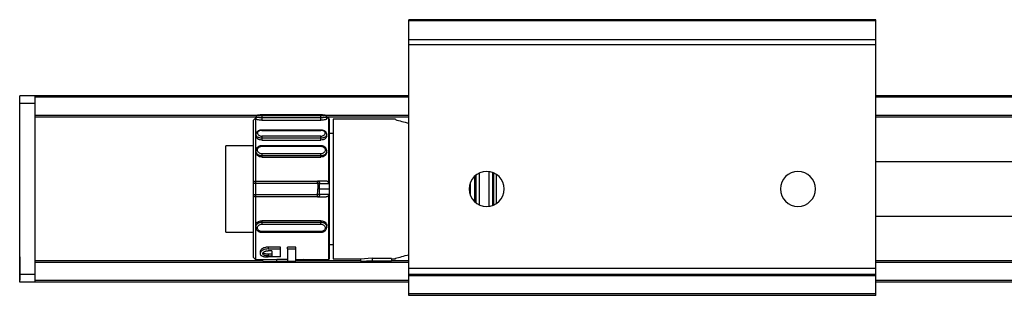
# Model space of a CAD drawing. Header units: millimetres. Extents: x -741 to 2698, y 394 to 730.
# Tile 2 of 16: x -241 to -115, y 394 to 430. Entities that reach past the tile are written whole.
import ezdxf

# ---------------------------------------------------------------- set-up
doc = ezdxf.new("R2010")
doc.units = ezdxf.units.MM

# ---------------------------------------------------------------- blocks, each defined once
blk = doc.blocks.new('Drawing View3')
at = {"color": 7, "linetype": 'Continuous', "lineweight": 25}
for p, q in [((0, 25.3), (-60, 25.3)), ((-60, 25.16), (-60, 25.3)), ((0, 25.16), (-60, 25.16)), ((-60, 22.7), (-60, 25.16)), ((0, 25.16), (0, 25.3)), ((0, 22.7), (0, 25.16)), ((0, 22.7), (-60, 22.7)), ((-60, 22.05), (-60, 22.7)), ((0, 22.05), (-60, 22.05)), ((-60, -6.75), (-60, 22.05)), ((0, 22.05), (0, 22.7)), ((0, -6.75), (0, 22.05)), ((-108, 15.5), (-110, 15.5)), ((-110, 14.5), (-110, 15.5)), ((-60, 15.5), (-108, 15.5)), ((-108, 15.3), (-108, 15.5)), ((-108, 12.95), (-108, 15.3)), ((-60, 15.3), (-108, 15.3)), ((680, 15.5), (0, 15.5)), ((680, 15.3), (0, 15.3)), ((-108, 14.5), (-110, 14.5)), ((-110, -7.5), (-110, 14.5)), ((-108, 12.75), (-108, 12.95)), ((-79.45, 12.95), (-108, 12.95)), ((-79.65, 12.75), (-108, 12.75)), ((-108, -5.75), (-108, 12.75)), ((-79.65, 12.8), (-79.65, 12.5)), ((-71.3, 13.06), (-78.9, 13.06)), ((-78.9, 13.06), (-71.3, 13.06)), ((-78.9, 13.06), (-78.9, 13.06)), ((-71.3, 12.9), (-78.9, 12.9)), ((-78.9, 12.67), (-78.9, 12.36)), ((-71.3, 12.67), (-78.9, 12.67)), ((-71.3, 13.06), (-71.3, 13.06)), ((-71.3, 12.36), (-71.3, 12.67)), ((-60, 12.95), (-70.75, 12.95)), ((-70.55, 12.5), (-70.55, 12.8)), ((-60, 12.75), (-70.55, 12.75)), ((680, 12.95), (0, 12.95)), ((680, 12.75), (0, 12.75)), ((-79.7, 12.6), (-80, 12.3)), ((-80, 12.3), (-80, 4.2)), ((-79.65, 12.6), (-79.7, 12.6)), ((-78.9, 12.36), (-71.3, 12.36)), ((-70.28, 12.6), (-70.55, 12.6)), ((-70.18, 12.45), (-70.28, 12.6)), ((-70.28, 4.21), (-70.28, 12.6)), ((-70.18, 3.5), (-70.18, 12.45)), ((-61.73, 12.5), (-69.73, 12.5)), ((-69.73, 12.5), (-69.73, -5.5)), ((-61.73, 12.43), (-61.73, 12.5)), ((-79.65, 10.54), (-79.65, 10.32)), ((-71.3, 11.09), (-78.9, 11.09)), ((-78.9, 11.05), (-71.3, 11.05)), ((-71.3, 10.31), (-78.9, 10.31)), ((-71.3, 11.09), (-71.3, 11.09)), ((-70.55, 10.31), (-70.55, 10.54)), ((-69.73, 10.65), (-70.18, 10.65)), ((-69.73, 10.65), (-70.18, 10.65)), ((-80, 9.05), (-83.53, 9.05)), ((-83.53, 3.5), (-83.53, 9.05)), ((-71.3, 10.03), (-78.9, 10.03)), ((-78.9, 10.03), (-78.9, 9.8)), ((-78.9, 9.8), (-71.3, 9.8)), ((-71.3, 9.07), (-78.9, 9.07)), ((-78.9, 9.07), (-78.9, 9.07)), ((-78.9, 8.99), (-71.3, 8.99)), ((-71.3, 9.8), (-71.3, 10.03)), ((-71.3, 9.07), (-71.3, 9.07)), ((-79.65, 8.41), (-79.65, 8.25)), ((-71.3, 8.03), (-78.9, 8.03)), ((-71.3, 7.76), (-78.9, 7.76)), ((-78.9, 7.76), (-78.9, 7.6)), ((-78.9, 7.6), (-71.3, 7.6)), ((-71.3, 7.6), (-71.3, 7.76)), ((-70.55, 8.25), (-70.55, 8.41)), ((-51.56, 5.12), (-51.56, 1.88)), ((-51.36, 1.71), (-51.36, 5.29)), ((-50.93, 1.45), (-50.93, 5.55)), ((-49.73, 5.73), (-49.73, 1.27)), ((-49.27, 5.63), (-49.27, 1.37)), ((-49.07, 1.45), (-49.07, 5.55)), ((-48.73, 1.64), (-48.73, 5.36)), ((-80, 4.2), (-80, 2.8)), ((-79.7, 4.5), (-79.7, 4.2)), ((-79.7, 4.5), (-71.72, 4.5)), ((-79.7, 4.2), (-79.7, 2.8)), ((-71.72, 4.2), (-79.7, 4.2)), ((-70.62, 4.5), (-71.72, 4.5)), ((-71.47, 4.21), (-70.28, 4.21)), ((-52.13, 4.23), (-52.13, 2.77)), ((-83.53, -2.05), (-83.53, 3.5)), ((-80, 2.8), (-80, -5.3)), ((-79.7, 2.8), (-71.72, 2.8)), ((-70.28, 2.79), (-71.47, 2.79)), ((-71.45, 3.5), (-70.18, 3.5)), ((-70.28, -5.6), (-70.28, 2.79)), ((-70.18, -5.45), (-70.18, 3.5)), ((-71.72, 2.5), (-79.7, 2.5)), ((-71.72, 2.5), (-70.62, 2.5)), ((-79.65, -1.25), (-79.65, -1.41)), ((-71.3, -0.6), (-78.9, -0.6)), ((-78.9, -0.6), (-78.9, -0.76)), ((-78.9, -0.76), (-71.3, -0.76)), ((-78.9, -1.03), (-71.3, -1.03)), ((-71.3, -0.76), (-71.3, -0.6)), ((-70.55, -1.41), (-70.55, -1.25)), ((-83.53, -2.05), (-80, -2.05)), ((-71.3, -1.99), (-78.9, -1.99)), ((-78.9, -2.07), (-71.3, -2.07)), ((-78.9, -2.07), (-78.9, -2.07)), ((-71.3, -2.07), (-71.3, -2.07)), ((-70.18, -3.65), (-69.73, -3.65)), ((-79.12, -4.6), (-79.12, -4.82)), ((-76.51, -3.98), (-78.09, -3.98)), ((-78.09, -3.98), (-78.09, -4.22)), ((-78.09, -4.22), (-76.51, -4.22)), ((-77.59, -4.45), (-78.09, -4.45)), ((-78.09, -4.91), (-78.09, -5.13)), ((-77.59, -4.91), (-78.09, -4.91)), ((-77.59, -4.45), (-77.59, -5.13)), ((-76.51, -4.22), (-76.51, -3.98)), ((-76.51, -5.26), (-76.51, -4.22)), ((-74.53, -3.98), (-75.61, -3.98)), ((-75.61, -4.22), (-75.61, -3.98)), ((-75.61, -4.22), (-74.53, -4.22)), ((-75.61, -4.22), (-75.61, -5.78)), ((-74.53, -4.22), (-74.53, -3.98)), ((-74.53, -5.8), (-74.53, -4.22)), ((-110, -5.26), (-110.01, -5.26)), ((-110.01, -5.26), (-110.01, -8.26)), ((-108, -5.95), (-108, -5.75)), ((-78.76, -5.75), (-108, -5.75)), ((-108, -8.3), (-108, -5.95)), ((-60, -5.95), (-108, -5.95)), ((-80, -5.3), (-79.7, -5.6)), ((-79.7, -5.6), (-78.75, -5.6)), ((-78.77, -5.8), (-74.53, -5.8)), ((-78.76, -5.6), (-76.96, -5.54)), ((-78.76, -5.8), (-78.76, -5.6)), ((-78.76, -5.8), (-76.96, -5.74)), ((-78.09, -5.13), (-77.59, -5.13)), ((-76.51, -5.26), (-78.09, -5.26)), ((-76.96, -5.74), (-76.96, -5.54)), ((-75.61, -5.58), (-76.96, -5.58)), ((-76.96, -5.78), (-76.96, -5.74)), ((-76.96, -5.78), (-75.61, -5.78)), ((-74.53, -5.6), (-70.28, -5.6)), ((-66.23, -5.75), (-74.53, -5.75)), ((-72.59, -5.6), (-72.59, -5.71)), ((-72.59, -5.71), (-72.28, -5.71)), ((-72.28, -5.71), (-72.28, -5.6)), ((-70.28, -5.6), (-70.18, -5.45)), ((-69.73, -5.5), (-66.23, -5.5)), ((-66.23, -5.5), (-64.73, -5.38)), ((-66.23, -5.5), (-66.23, -5.8)), ((-66.23, -5.8), (-64.73, -5.69)), ((-66.23, -5.8), (-62.23, -5.8)), ((-64.73, -5.38), (-64.73, -5.69)), ((-62.23, -5.47), (-64.73, -5.47)), ((-64.73, -5.77), (-64.73, -5.69)), ((-64.73, -5.77), (-62.23, -5.77)), ((-62.23, -5.47), (-62.23, -5.77)), ((-62.23, -5.5), (-61.73, -5.5)), ((-60, -5.75), (-62.23, -5.75)), ((-62.23, -5.8), (-62.23, -5.77)), ((-61.73, -5.5), (-61.73, -5.43)), ((680, -5.75), (0, -5.75)), ((680, -5.95), (0, -5.95)), ((-108, -7.5), (-110, -7.5)), ((-110, -8.5), (-110, -7.5)), ((0, -6.75), (-60, -6.75)), ((-60, -7.5), (-60, -6.75)), ((0, -7.5), (-60, -7.5)), ((-60, -7.7), (-60, -7.5)), ((0, -7.5), (0, -6.75)), ((0, -7.7), (0, -7.5)), ((-110.01, -8.26), (-110, -8.26)), ((-108, -8.5), (-110, -8.5)), ((-108, -8.5), (-108, -8.3)), ((-60, -8.3), (-108, -8.3)), ((-60, -8.5), (-108, -8.5)), ((0, -7.7), (-60, -7.7)), ((-60, -10), (-60, -7.7)), ((0, -10), (0, -7.7)), ((680, -8.3), (0, -8.3)), ((680, -8.5), (0, -8.5)), ((0, -10), (-60, -10)), ((-60, -10.2), (-60, -10)), ((0, -10.2), (0, -10)), ((0, -10.2), (-60, -10.2))]:
    blk.add_line(p, q, dxfattribs=at)
at = {"color": 7, "linetype": 'Continuous', "lineweight": 25, "flags": 128}
for points in [[(-79.7, 12.6), (-79.7, 12.4), (-79.7, 11.82), (-79.7, 10.87), (-79.7, 9.61), (-79.7, 8.08), (-79.7, 6.35), (-79.7, 4.5)], [(-79.7, 4.2), (-79.76, 4.2), (-79.81, 4.2), (-79.87, 4.2), (-79.91, 4.2), (-79.95, 4.2), (-79.98, 4.2), (-79.99, 4.2), (-80, 4.2)], [(-71.72, 4.2), (-71.72, 4.26), (-71.72, 4.31), (-71.72, 4.37), (-71.72, 4.41), (-71.72, 4.45), (-71.72, 4.48), (-71.72, 4.49), (-71.72, 4.5)], [(-71.47, 4.21), (-71.49, 4.21), (-71.51, 4.21), (-71.54, 4.21), (-71.58, 4.21), (-71.61, 4.2), (-71.64, 4.2), (-71.68, 4.2), (-71.72, 4.2)], [(-80, 2.8), (-79.99, 2.8), (-79.98, 2.8), (-79.95, 2.8), (-79.91, 2.8), (-79.87, 2.8), (-79.81, 2.8), (-79.76, 2.8), (-79.7, 2.8)], [(-79.7, 2.8), (-79.7, 2.74), (-79.7, 2.69), (-79.7, 2.63), (-79.7, 2.59), (-79.7, 2.55), (-79.7, 2.52), (-79.7, 2.51), (-79.7, 2.5)], [(-71.47, 2.79), (-71.49, 2.79), (-71.51, 2.79), (-71.54, 2.79), (-71.58, 2.79), (-71.61, 2.8), (-71.64, 2.8), (-71.68, 2.8), (-71.72, 2.8)], [(-71.72, 2.5), (-71.72, 2.51), (-71.72, 2.52), (-71.72, 2.55), (-71.72, 2.59), (-71.72, 2.63), (-71.72, 2.69), (-71.72, 2.74), (-71.72, 2.8)], [(-71.45, 3.5), (-71.47, 3.5), (-71.5, 3.5), (-71.53, 3.5), (-71.56, 3.5), (-71.59, 3.5), (-71.63, 3.5), (-71.67, 3.5), (-71.7, 3.5)]]:
    blk.add_lwpolyline(points, dxfattribs=at)
at = {"color": 7, "linetype": 'Continuous', "lineweight": 25}
for centre, radius, start, end in [((-50, 3.5), 2.25, 0, 180), ((-10, 3.5), 2.25, 0, 180), ((-79.7, 4.2), 0.3, 90, 180), ((-88.29, 3.5), 16.83, 0.0007, 2.42), ((-79.7, 2.8), 0.3, 180, 270.0002), ((-88.29, 3.5), 16.58, 357.5799, 359.9995), ((-88.29, 3.5), 16.83, 357.58, 359.9993), ((-50, 3.5), 2.25, 180, 0), ((-10, 3.5), 2.25, 180, 0)]:
    blk.add_arc(centre, radius, start, end, dxfattribs=at)
for points, knots in [([(-78.9, 13.05), (-78.94, 13.05), (-79.03, 13.04), (-79.16, 13.02), (-79.29, 13), (-79.41, 12.96), (-79.52, 12.93), (-79.59, 12.89), (-79.64, 12.84), (-79.65, 12.81), (-79.65, 12.79)], [0, 0, 0, 0, 0.114211, 0.23268, 0.355023, 0.480626, 0.608722, 0.738501, 0.869166, 1, 1, 1, 1]), ([(-78.9, 12.67), (-78.98, 12.67), (-79.12, 12.67), (-79.3, 12.69), (-79.44, 12.71), (-79.54, 12.73), (-79.63, 12.76), (-79.64, 12.78), (-79.65, 12.8)], [0, 0, 0, 0, 0.215402, 0.349232, 0.500196, 0.651033, 0.784822, 1, 1, 1, 1]), ([(-78.9, 12.9), (-78.97, 12.9), (-79.12, 12.9), (-79.3, 12.93), (-79.42, 12.96), (-79.46, 13), (-79.42, 13.03), (-79.3, 13.05), (-79.12, 13.06), (-78.97, 13.06), (-78.9, 13.06)], [0, 0, 0, 0, 0.124106, 0.248734, 0.374111, 0.499999, 0.625886, 0.751263, 0.875889, 1, 1, 1, 1]), ([(-78.9, 13.05), (-78.9, 13.05), (-78.9, 13.06), (-78.9, 13.06), (-78.9, 13.06)], [0, 0, 0, 0, 0.113961, 1, 1, 1, 1]), ([(-71.3, 13.06), (-71.23, 13.06), (-71.08, 13.06), (-70.9, 13.05), (-70.78, 13.03), (-70.74, 13), (-70.78, 12.96), (-70.9, 12.93), (-71.08, 12.9), (-71.23, 12.9), (-71.3, 12.9)], [0, 0, 0, 0, 0.1241105, 0.2487374, 0.374114, 0.5000014, 0.6258894, 0.7512656, 0.8758944, 1, 1, 1, 1]), ([(-71.3, 13.06), (-71.3, 13.06), (-71.3, 13.06), (-71.3, 13.05), (-71.3, 13.05)], [0, 0, 0, 0, 0.886055, 1, 1, 1, 1]), ([(-70.55, 12.79), (-70.55, 12.81), (-70.56, 12.84), (-70.61, 12.89), (-70.68, 12.93), (-70.79, 12.96), (-70.91, 13), (-71.04, 13.02), (-71.17, 13.04), (-71.26, 13.05), (-71.3, 13.05)], [0, 0, 0, 0, 0.130834, 0.261499, 0.391278, 0.519374, 0.644977, 0.76732, 0.885789, 1, 1, 1, 1]), ([(-70.55, 12.8), (-70.56, 12.78), (-70.57, 12.76), (-70.66, 12.73), (-70.76, 12.71), (-70.9, 12.69), (-71.08, 12.67), (-71.22, 12.67), (-71.3, 12.67)], [0, 0, 0, 0, 0.2148214, 0.3486024, 0.4993956, 0.6505691, 0.784537, 1, 1, 1, 1]), ([(-78.9, 12.36), (-79, 12.36), (-79.19, 12.37), (-79.44, 12.4), (-79.62, 12.45), (-79.64, 12.48), (-79.65, 12.5)], [0, 0, 0, 0, 0.249102, 0.500264, 0.751374, 1, 1, 1, 1]), ([(-70.55, 12.5), (-70.56, 12.48), (-70.58, 12.45), (-70.76, 12.4), (-71.01, 12.37), (-71.2, 12.36), (-71.3, 12.36)], [0, 0, 0, 0, 0.249179, 0.499184, 0.75158, 1, 1, 1, 1]), ([(-61.73, 12.43), (-61.47, 12.36), (-61.01, 12.24), (-60.31, 12.05), (-60, 11.96)], [0, 0, 0, 0, 0.558136, 1, 1, 1, 1]), ([(-78.89, 11.09), (-78.93, 11.09), (-79.03, 11.09), (-79.17, 11.06), (-79.3, 11.01), (-79.42, 10.94), (-79.52, 10.86), (-79.59, 10.76), (-79.64, 10.65), (-79.65, 10.57), (-79.65, 10.54)], [0, 0, 0, 0, 0.118978, 0.240451, 0.364104, 0.489533, 0.616272, 0.743873, 0.871907, 1, 1, 1, 1]), ([(-78.9, 10.03), (-78.99, 10.04), (-79.12, 10.05), (-79.3, 10.11), (-79.44, 10.18), (-79.54, 10.27), (-79.63, 10.39), (-79.64, 10.48), (-79.65, 10.54)], [0, 0, 0, 0, 0.218786, 0.351803, 0.500279, 0.651082, 0.784874, 1, 1, 1, 1]), ([(-78.9, 9.8), (-79, 9.8), (-79.2, 9.82), (-79.44, 9.95), (-79.62, 10.12), (-79.64, 10.25), (-79.65, 10.32)], [0, 0, 0, 0, 0.250034, 0.500138, 0.750142, 1, 1, 1, 1]), ([(-78.9, 11.05), (-78.97, 11.05), (-79.11, 11.04), (-79.29, 10.96), (-79.42, 10.84), (-79.46, 10.7), (-79.42, 10.55), (-79.3, 10.42), (-79.12, 10.32), (-78.97, 10.31), (-78.9, 10.31)], [0, 0, 0, 0, 0.120411, 0.243943, 0.369922, 0.495539, 0.623004, 0.749648, 0.875959, 1, 1, 1, 1]), ([(-78.9, 11.09), (-78.9, 11.09), (-78.9, 11.09), (-78.9, 11.06), (-78.9, 11.05)], [0, 0, 0, 0, 0.480716, 1, 1, 1, 1]), ([(-70.55, 10.53), (-70.55, 10.57), (-70.56, 10.65), (-70.6, 10.75), (-70.68, 10.85), (-70.77, 10.93), (-70.89, 11), (-71.02, 11.05), (-71.16, 11.08), (-71.25, 11.09), (-71.3, 11.09)], [0, 0, 0, 0, 0.128086, 0.256115, 0.383712, 0.510449, 0.635879, 0.759537, 0.881011, 1, 1, 1, 1]), ([(-71.3, 11.05), (-71.3, 11.06), (-71.3, 11.09), (-71.3, 11.09), (-71.3, 11.09)], [0, 0, 0, 0, 0.568321, 1, 1, 1, 1]), ([(-71.3, 10.31), (-71.23, 10.31), (-71.09, 10.32), (-70.91, 10.41), (-70.78, 10.54), (-70.74, 10.69), (-70.78, 10.83), (-70.9, 10.95), (-71.08, 11.03), (-71.23, 11.04), (-71.3, 11.05)], [0, 0, 0, 0, 0.120506, 0.244024, 0.369966, 0.495563, 0.623129, 0.749761, 0.875999, 1, 1, 1, 1]), ([(-70.55, 10.54), (-70.56, 10.48), (-70.57, 10.39), (-70.66, 10.27), (-70.76, 10.18), (-70.9, 10.11), (-71.08, 10.05), (-71.21, 10.04), (-71.3, 10.03)], [0, 0, 0, 0, 0.214375, 0.34824, 0.499298, 0.649015, 0.782516, 1, 1, 1, 1]), ([(-70.55, 10.31), (-70.56, 10.25), (-70.58, 10.12), (-70.73, 9.98), (-70.87, 9.88), (-71.05, 9.81), (-71.2, 9.8), (-71.3, 9.8)], [0, 0, 0, 0, 0.242436, 0.493073, 0.621659, 0.745623, 1, 1, 1, 1]), ([(-78.9, 9.07), (-78.95, 9.07), (-79.04, 9.07), (-79.18, 9.03), (-79.31, 8.97), (-79.43, 8.88), (-79.53, 8.78), (-79.6, 8.66), (-79.64, 8.54), (-79.65, 8.45), (-79.65, 8.4)], [0, 0, 0, 0, 0.121254, 0.244083, 0.368306, 0.493617, 0.619714, 0.746314, 0.873153, 1, 1, 1, 1]), ([(-78.9, 8.03), (-78.97, 8.04), (-79.12, 8.05), (-79.3, 8.17), (-79.42, 8.33), (-79.46, 8.52), (-79.42, 8.7), (-79.3, 8.86), (-79.12, 8.97), (-78.97, 8.98), (-78.9, 8.99)], [0, 0, 0, 0, 0.1241105, 0.2487374, 0.374114, 0.5000014, 0.6258894, 0.7512656, 0.8758944, 1, 1, 1, 1]), ([(-78.9, 9.07), (-78.9, 9.07), (-78.9, 9.07), (-78.9, 9.04), (-78.9, 9.01), (-78.9, 8.99)], [0, 0, 0, 0, 0.148719, 0.57436, 1, 1, 1, 1]), ([(-70.55, 8.4), (-70.55, 8.45), (-70.56, 8.54), (-70.6, 8.66), (-70.67, 8.78), (-70.77, 8.88), (-70.89, 8.97), (-71.02, 9.03), (-71.16, 9.07), (-71.25, 9.07), (-71.3, 9.07)], [0, 0, 0, 0, 0.126845, 0.253683, 0.380283, 0.50638, 0.631691, 0.755908, 0.878745, 1, 1, 1, 1]), ([(-71.3, 8.99), (-71.3, 9.01), (-71.3, 9.04), (-71.3, 9.07), (-71.3, 9.07), (-71.3, 9.07)], [0, 0, 0, 0, 0.425635, 0.851269, 1, 1, 1, 1]), ([(-71.3, 8.99), (-71.23, 8.98), (-71.08, 8.97), (-70.9, 8.86), (-70.78, 8.7), (-70.74, 8.52), (-70.78, 8.33), (-70.9, 8.17), (-71.08, 8.05), (-71.23, 8.04), (-71.3, 8.03)], [0, 0, 0, 0, 0.1241105, 0.2487374, 0.374114, 0.5000014, 0.6258894, 0.7512656, 0.8758944, 1, 1, 1, 1]), ([(-78.9, 7.76), (-78.98, 7.77), (-79.12, 7.78), (-79.3, 7.86), (-79.44, 7.95), (-79.54, 8.07), (-79.63, 8.22), (-79.64, 8.34), (-79.65, 8.41)], [0, 0, 0, 0, 0.216107, 0.350167, 0.501279, 0.652267, 0.786207, 1, 1, 1, 1]), ([(-78.9, 7.6), (-79, 7.61), (-79.19, 7.63), (-79.44, 7.78), (-79.62, 8), (-79.64, 8.17), (-79.65, 8.25)], [0, 0, 0, 0, 0.250014, 0.500108, 0.750297, 1, 1, 1, 1]), ([(-70.55, 8.41), (-70.56, 8.34), (-70.57, 8.22), (-70.66, 8.07), (-70.76, 7.95), (-70.9, 7.86), (-71.08, 7.78), (-71.22, 7.77), (-71.3, 7.76)], [0, 0, 0, 0, 0.213289, 0.347331, 0.498418, 0.649887, 0.784116, 1, 1, 1, 1]), ([(-70.55, 8.25), (-70.56, 8.17), (-70.58, 8), (-70.76, 7.78), (-71.01, 7.63), (-71.2, 7.61), (-71.3, 7.6)], [0, 0, 0, 0, 0.249178, 0.499183, 0.751578, 1, 1, 1, 1]), ([(56.3, 7), (54.05, 7), (49.94, 7), (44.34, 7), (39.86, 7), (36.21, 7), (32.97, 7), (28.3, 7), (22.1, 7), (14.78, 7), (7.88, 7), (3.08, 7), (0.46, 7), (0, 7)], [0, 0, 0, 0, 0.119429, 0.218633, 0.297683, 0.357525, 0.413169, 0.469856, 0.606648, 0.743971, 0.860491, 0.97524, 1, 1, 1, 1]), ([(-71.72, 4.2), (-71.71, 4.07), (-71.7, 3.84), (-71.7, 3.6), (-71.7, 3.5)], [0, 0, 0, 0, 0.559981, 1, 1, 1, 1]), ([(-70.28, 4.21), (-70.28, 4.23), (-70.28, 4.27), (-70.3, 4.32), (-70.33, 4.37), (-70.38, 4.42), (-70.47, 4.49), (-70.57, 4.49), (-70.62, 4.5)], [0, 0, 0, 0, 0.107501, 0.216773, 0.329066, 0.445532, 0.688974, 1, 1, 1, 1]), ([(-70.28, 2.79), (-70.28, 2.77), (-70.28, 2.73), (-70.3, 2.68), (-70.33, 2.63), (-70.38, 2.57), (-70.48, 2.51), (-70.57, 2.5), (-70.62, 2.5)], [0, 0, 0, 0, 0.107534, 0.215501, 0.32879, 0.444966, 0.704581, 1, 1, 1, 1]), ([(-79.7, 2.5), (-79.7, 1.76), (-79.7, 0.27), (-79.7, -1.74), (-79.7, -3.44), (-79.7, -4.69), (-79.7, -5.47), (-79.7, -5.54), (-79.7, -5.57)], [0, 0, 0, 0, 0.169796, 0.339593, 0.509389, 0.679185, 0.848982, 1, 1, 1, 1]), ([(0, 0), (1.32, 0), (5.23, 0), (11.3, 0), (18.21, 0), (24.51, 0), (29.61, 0), (33.91, 0), (37.95, 0), (43.08, 0), (49.32, 0), (53.85, 0), (56.3, 0)], [0, 0, 0, 0, 0.070664, 0.208002, 0.324536, 0.439354, 0.544112, 0.596662, 0.668256, 0.759322, 0.869875, 1, 1, 1, 1]), ([(-79.65, -1.25), (-79.64, -1.17), (-79.62, -1), (-79.44, -0.78), (-79.19, -0.63), (-79, -0.61), (-78.9, -0.6)], [0, 0, 0, 0, 0.248812, 0.500086, 0.751215, 1, 1, 1, 1]), ([(-79.65, -1.41), (-79.64, -1.34), (-79.63, -1.22), (-79.54, -1.07), (-79.44, -0.95), (-79.3, -0.86), (-79.12, -0.78), (-78.98, -0.77), (-78.9, -0.76)], [0, 0, 0, 0, 0.213617, 0.347658, 0.498758, 0.649914, 0.783983, 1, 1, 1, 1]), ([(-78.9, -1.99), (-78.97, -1.98), (-79.12, -1.97), (-79.3, -1.86), (-79.42, -1.7), (-79.46, -1.52), (-79.42, -1.33), (-79.3, -1.17), (-79.12, -1.05), (-78.97, -1.04), (-78.9, -1.03)], [0, 0, 0, 0, 0.124106, 0.248734, 0.374111, 0.499999, 0.625886, 0.751263, 0.875889, 1, 1, 1, 1]), ([(-71.3, -0.6), (-71.2, -0.61), (-71.01, -0.63), (-70.75, -0.78), (-70.6, -1), (-70.53, -1.17), (-70.55, -1.25), (-70.55, -1.25)], [0, 0, 0, 0, 0.248211, 0.498722, 0.749558, 0.99975, 1, 1, 1, 1]), ([(-71.3, -0.76), (-71.22, -0.77), (-71.08, -0.78), (-70.9, -0.86), (-70.76, -0.95), (-70.66, -1.07), (-70.57, -1.22), (-70.56, -1.34), (-70.55, -1.41)], [0, 0, 0, 0, 0.216068, 0.350075, 0.501113, 0.652201, 0.786193, 1, 1, 1, 1]), ([(-71.3, -1.03), (-71.23, -1.04), (-71.08, -1.05), (-70.9, -1.17), (-70.78, -1.33), (-70.74, -1.52), (-70.78, -1.7), (-70.9, -1.86), (-71.08, -1.97), (-71.23, -1.98), (-71.3, -1.99)], [0, 0, 0, 0, 0.124111, 0.248737, 0.374114, 0.500001, 0.625889, 0.751266, 0.875894, 1, 1, 1, 1]), ([(-79.65, -1.4), (-79.65, -1.45), (-79.64, -1.54), (-79.6, -1.66), (-79.53, -1.78), (-79.43, -1.88), (-79.31, -1.97), (-79.18, -2.03), (-79.04, -2.07), (-78.95, -2.07), (-78.9, -2.07)], [0, 0, 0, 0, 0.1268473, 0.253686, 0.3802861, 0.5063831, 0.6316935, 0.7559165, 0.8787462, 1, 1, 1, 1]), ([(-78.9, -1.99), (-78.9, -2.01), (-78.9, -2.04), (-78.9, -2.07), (-78.9, -2.07), (-78.9, -2.07)], [0, 0, 0, 0, 0.425638, 0.851277, 1, 1, 1, 1]), ([(-71.3, -2.07), (-71.25, -2.07), (-71.16, -2.07), (-71.02, -2.03), (-70.89, -1.97), (-70.77, -1.88), (-70.67, -1.78), (-70.6, -1.66), (-70.56, -1.54), (-70.55, -1.45), (-70.55, -1.4)], [0, 0, 0, 0, 0.121254, 0.244083, 0.368307, 0.493617, 0.619714, 0.746314, 0.873153, 1, 1, 1, 1]), ([(-71.3, -2.07), (-71.3, -2.07), (-71.3, -2.07), (-71.3, -2.04), (-71.3, -2.01), (-71.3, -1.99)], [0, 0, 0, 0, 0.148721, 0.57436, 1, 1, 1, 1]), ([(-78.09, -3.98), (-78.15, -3.98), (-78.27, -3.99), (-78.51, -4.03), (-78.77, -4.14), (-78.97, -4.29), (-79.08, -4.43), (-79.14, -4.53), (-79.12, -4.59), (-79.11, -4.6)], [0, 0, 0, 0, 0.1001464, 0.2061269, 0.4390935, 0.6365815, 0.7856782, 0.9681485, 1, 1, 1, 1]), ([(-78.09, -4.22), (-78.21, -4.23), (-78.45, -4.25), (-78.79, -4.38), (-79.04, -4.57), (-79.15, -4.8), (-79.09, -4.97), (-78.96, -5.09), (-78.82, -5.15), (-78.66, -5.2), (-78.48, -5.24), (-78.29, -5.26), (-78.15, -5.26), (-78.09, -5.26)], [0, 0, 0, 0, 0.101914, 0.214829, 0.346939, 0.490821, 0.631706, 0.697116, 0.762183, 0.823721, 0.884692, 0.942289, 1, 1, 1, 1]), ([(-78.09, -5.13), (-78.13, -5.13), (-78.22, -5.12), (-78.38, -5.1), (-78.57, -5.05), (-78.72, -4.96), (-78.78, -4.84), (-78.74, -4.7), (-78.61, -4.58), (-78.46, -4.51), (-78.34, -4.48), (-78.22, -4.45), (-78.13, -4.45), (-78.09, -4.45)], [0, 0, 0, 0, 0.056584, 0.113199, 0.228949, 0.352882, 0.480242, 0.616196, 0.758031, 0.82278, 0.886406, 0.943414, 1, 1, 1, 1]), ([(-78.09, -4.91), (-78.17, -4.91), (-78.34, -4.9), (-78.55, -4.84), (-78.69, -4.77), (-78.71, -4.72), (-78.72, -4.7)], [0, 0, 0, 0, 0.275657, 0.563149, 0.858295, 1, 1, 1, 1]), ([(-61.73, -5.43), (-61.47, -5.36), (-61.01, -5.23), (-60.31, -5.05), (-60, -4.96)], [0, 0, 0, 0, 0.5581236, 1, 1, 1, 1]), ([(-72.59, -5.71), (-72.73, -5.71), (-73.01, -5.7), (-73.36, -5.67), (-73.49, -5.62), (-73.55, -5.6)], [0, 0, 0, 0, 0.346683, 0.697528, 1, 1, 1, 1])]:
    blk.add_open_spline(points, degree=3, knots=knots, dxfattribs=at)
for points in [[(-78.9, 12.9), (-78.9, 12.89), (-78.9, 12.87), (-78.9, 12.82), (-78.9, 12.75), (-78.9, 12.7), (-78.9, 12.67)], [(-71.3, 12.67), (-71.3, 12.7), (-71.3, 12.75), (-71.3, 12.82), (-71.3, 12.87), (-71.3, 12.89), (-71.3, 12.9)], [(-78.9, 10.31), (-78.9, 10.29), (-78.9, 10.25), (-78.9, 10.17), (-78.9, 10.09), (-78.9, 10.05), (-78.9, 10.03)], [(-71.3, 10.03), (-71.3, 10.05), (-71.3, 10.09), (-71.3, 10.17), (-71.3, 10.25), (-71.3, 10.29), (-71.3, 10.31)], [(-78.9, 8.03), (-78.9, 8), (-78.9, 7.96), (-78.9, 7.88), (-78.9, 7.81), (-78.9, 7.78), (-78.9, 7.76)], [(-71.3, 7.76), (-71.3, 7.78), (-71.3, 7.81), (-71.3, 7.88), (-71.3, 7.96), (-71.3, 8), (-71.3, 8.03)], [(-71.72, 4.5), (-71.69, 4.5), (-71.62, 4.49), (-71.54, 4.42), (-71.48, 4.33), (-71.47, 4.25), (-71.47, 4.21)], [(-71.47, 2.79), (-71.47, 2.75), (-71.48, 2.67), (-71.54, 2.58), (-71.62, 2.51), (-71.69, 2.5), (-71.72, 2.5)], [(-78.9, -0.76), (-78.9, -0.78), (-78.9, -0.81), (-78.9, -0.88), (-78.9, -0.96), (-78.9, -1), (-78.9, -1.03)], [(-71.3, -1.03), (-71.3, -1), (-71.3, -0.96), (-71.3, -0.88), (-71.3, -0.81), (-71.3, -0.78), (-71.3, -0.76)]]:
    blk.add_open_spline(points, degree=3, dxfattribs=at)

msp = doc.modelspace()

# ---------------------------------------------------------------- block references
at = {"color": 7, "linetype": 'Continuous', "lineweight": 25}
msp.add_blockref('Drawing View3', (-131.28, 404.62), dxfattribs=at)

doc.saveas('drawing.dxf')
